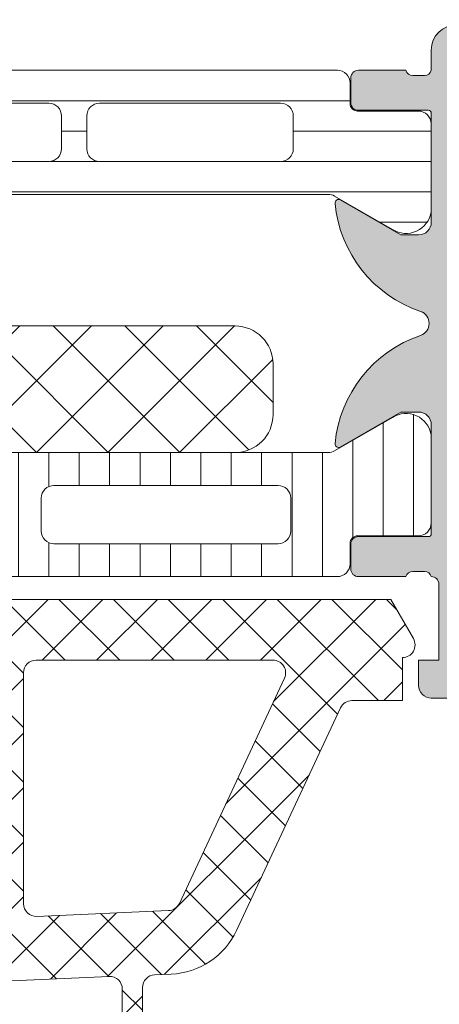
# Model space of a CAD drawing. Header units: millimetres. Extents: x 144573 to 336993, y 74252 to 247042.
# Tile 61 of 256: x 146772 to 146789, y 185823 to 185862. Entities that reach past the tile are written whole.
import ezdxf

# ---------------------------------------------------------------- set-up
doc = ezdxf.new("R2010")
doc.units = ezdxf.units.MM
doc.layers.add('FASÁDA DETAILNÍ', color=255, linetype='Continuous', lineweight=0)

msp = doc.modelspace()

# ---------------------------------------------------------------- hatches: boundary and pattern name
at = {"layer": 'FASÁDA DETAILNÍ'}
h = msp.add_hatch(color=256, dxfattribs=at)
edge = h.paths.add_edge_path()
edge.add_arc((146788.5419464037, 185858.069042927), 0.1199999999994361, 0, 90.00000000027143)
edge.add_line((146788.5419464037, 185858.189042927), (146785.7819484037, 185858.189042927))
edge.add_arc((146785.7819484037, 185858.489042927), 0.3000000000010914, 180, 269.99999999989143, ccw=False)
edge.add_line((146785.4819484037, 185858.489042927), (146785.4819484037, 185859.469017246))
edge.add_arc((146785.7819484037, 185859.469017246), 0.300000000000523, 90.00000000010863, 180, ccw=False)
edge.add_line((146785.7819484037, 185859.769017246), (146787.6619594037, 185859.769017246))
edge.add_arc((146787.9295027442, 185859.8478843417), 0.278925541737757, 196.424594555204, 271.162870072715)
edge.add_line((146787.9351634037, 185859.569016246), (146788.3887574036, 185859.569016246))
edge.add_arc((146788.3944258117, 185859.8478536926), 0.2788950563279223, 268.8354106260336, 343.5801235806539)
edge.add_line((146788.6619464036, 185859.769017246), (146788.6619464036, 185860.5691919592))
edge.add_arc((146789.6619464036, 185860.5691919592), 0.9999999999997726, 90.00000000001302, 180, ccw=False)
edge.add_line((146789.6619464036, 185861.5691919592), (146793.1619537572, 185861.5691919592))
edge.add_arc((146793.1619339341, 185860.569172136), 1.000019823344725, 0.0011357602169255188, 89.99886423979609, ccw=False)
edge.add_line((146794.1619537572, 185860.5691919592), (146794.1619537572, 185860.0691919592))
edge.add_line((146794.1619537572, 185860.0691919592), (146791.6619537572, 185860.0691919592))
edge.add_arc((146791.6619991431, 185859.0691465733), 1.0000453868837, 90.00260029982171, 179.9973997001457)
edge.add_line((146790.6619537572, 185859.0691919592), (146790.6619537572, 185857.7691736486))
edge.add_arc((146791.662006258, 185857.7692261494), 1.000052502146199, 180.003007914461, 269.9969920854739)
edge.add_line((146791.6619537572, 185856.7691736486), (146798.6619537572, 185856.7691736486))
edge.add_arc((146799.1619537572, 185857.2942954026), 0.7250881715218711, 226.4038161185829, 313.5961838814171)
edge.add_line((146799.6619537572, 185856.7691736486), (146805.696041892, 185856.7691736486))
edge.add_arc((146805.6959893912, 185857.7692261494), 1.000052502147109, 270.0030079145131, 359.9969920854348)
edge.add_line((146806.696041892, 185857.7691736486), (146806.696041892, 185859.0691919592))
edge.add_arc((146805.6959965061, 185859.0691465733), 1.000045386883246, 0.002600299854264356, 89.9973997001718)
edge.add_line((146805.696041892, 185860.0691919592), (146804.1619537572, 185860.0691919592))
edge.add_line((146804.1619537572, 185860.0691919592), (146804.1619537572, 185860.6691980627))
edge.add_line((146804.1619537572, 185860.6691980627), (146805.2619598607, 185861.7691736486))
edge.add_line((146805.2619598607, 185861.7691736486), (146808.6619537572, 185861.7691736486))
edge.add_line((146808.6619537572, 185861.7691736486), (146808.6619537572, 185834.7692728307))
edge.add_line((146808.6619537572, 185834.7692728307), (146805.2619598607, 185834.7692728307))
edge.add_line((146805.2619598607, 185834.7692728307), (146804.1619537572, 185835.8692484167))
edge.add_line((146804.1619537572, 185835.8692484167), (146804.1619537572, 185836.4692545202))
edge.add_line((146804.1619537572, 185836.4692545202), (146805.696041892, 185836.4692545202))
edge.add_arc((146805.6959965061, 185837.469299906), 1.0000453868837, 270.0026002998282, 359.9973997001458)
edge.add_line((146806.696041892, 185837.4692545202), (146806.696041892, 185838.7692728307))
edge.add_arc((146805.6959893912, 185838.76922033), 1.000052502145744, 0.003007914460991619, 89.99699208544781)
edge.add_line((146805.696041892, 185839.7692728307), (146799.6619537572, 185839.7692728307))
edge.add_arc((146799.1619537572, 185839.2441510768), 0.7250881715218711, 46.4038161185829, 133.5961838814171)
edge.add_line((146798.6619537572, 185839.7692728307), (146791.6619537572, 185839.7692728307))
edge.add_arc((146791.662006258, 185838.76922033), 1.000052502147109, 90.00300791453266, 179.9969920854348)
edge.add_line((146790.6619537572, 185838.7692728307), (146790.6619537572, 185837.4692545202))
edge.add_arc((146791.6619991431, 185837.469299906), 1.000045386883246, 180.0026002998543, 269.9973997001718)
edge.add_line((146791.6619537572, 185836.4692545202), (146794.1619537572, 185836.4692545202))
edge.add_line((146794.1619537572, 185836.4692545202), (146794.1619537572, 185835.9692545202))
edge.add_arc((146793.1619339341, 185835.9692743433), 1.000019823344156, 270.00113576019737, 359.99886423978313, ccw=False)
edge.add_line((146793.1619537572, 185834.9692545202), (146788.6619537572, 185834.9692545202))
edge.add_arc((146788.6619434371, 185835.4692442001), 0.4999896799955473, 179.9988173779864, 270.0011826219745, ccw=False)
edge.add_line((146788.1619537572, 185835.4692545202), (146788.1619537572, 185836.4692545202))
edge.add_line((146788.1619537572, 185836.4692545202), (146788.961956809, 185836.4692545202))
edge.add_line((146788.961956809, 185836.4692545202), (146788.961956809, 185839.469269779))
edge.add_arc((146788.6619490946, 185839.46927247), 0.3000077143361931, 359.9994860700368, 450.0005139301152)
edge.add_arc((146788.3944258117, 185839.6904437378), 0.2788950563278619, 16.41987641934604, 91.16458937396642)
edge.add_line((146788.3887574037, 185839.9692811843), (146787.9351634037, 185839.9692811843))
edge.add_arc((146787.9295027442, 185839.6904130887), 0.2789255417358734, 88.83712992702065, 163.5754054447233)
edge.add_line((146787.6619594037, 185839.7692801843), (146785.7819484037, 185839.7692801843))
edge.add_arc((146785.7819484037, 185840.0692801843), 0.2999999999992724, 180, 270.00000000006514, ccw=False)
edge.add_line((146785.4819484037, 185840.0692801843), (146785.4819484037, 185841.0492545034))
edge.add_arc((146785.7819484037, 185841.0492545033), 0.2999999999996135, 89.99999999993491, 180, ccw=False)
edge.add_line((146785.7819484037, 185841.3492545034), (146788.5419464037, 185841.3492545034))
edge.add_arc((146788.5419464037, 185841.4692545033), 0.1200000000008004, 270.0000000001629, 360)
edge.add_line((146788.6619464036, 185841.4692545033), (146788.6619464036, 185845.7692801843))
edge.add_arc((146788.1619464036, 185845.7692801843), 0.4999999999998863, 0, 89.99999999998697)
edge.add_line((146788.1619464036, 185846.2692801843), (146787.4619464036, 185846.2692801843))
edge.add_line((146787.4619464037, 185846.2692801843), (146785.0691260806, 185844.8877847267))
edge.add_arc((146785.0000661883, 185845.0073999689), 0.13811978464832, 172.2975625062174, 299.99999999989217, ccw=False)
edge.add_arc((146789.8414174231, 185844.559781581), 4.999999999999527, 108.7094007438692, 174.6507719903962, ccw=False)
edge.add_arc((146788.0771912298, 185849.7691487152), 0.5000000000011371, 288.7094007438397, 431.2905992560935)
edge.add_arc((146789.8414174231, 185854.9785158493), 4.999999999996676, 185.3492280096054, 251.29059925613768, ccw=False)
edge.add_arc((146785.0000661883, 185854.5308974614), 0.1381197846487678, 60.00000000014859, 187.7024374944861, ccw=False)
edge.add_line((146785.0691260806, 185854.6505127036), (146787.4619464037, 185853.269017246))
edge.add_line((146787.4619464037, 185853.269017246), (146788.1619464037, 185853.269017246))
edge.add_arc((146788.1619464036, 185853.769017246), 0.5, 270.0000000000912, 360.0000000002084)
edge.add_line((146788.6619464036, 185853.769017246), (146788.6619464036, 185858.069042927))
edge = h.paths.add_edge_path(flags=16)
edge.add_arc((146806.5619476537, 185842.7692652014), 0.5, 270, 360)
edge.add_line((146807.0619476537, 185842.7692652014), (146807.0619476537, 185854.7691736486))
edge.add_arc((146806.5619476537, 185854.7691736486), 0.5, 0, 90)
edge.add_line((146806.5619476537, 185855.2691736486), (146790.8619659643, 185855.2691736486))
edge.add_arc((146790.8619659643, 185854.7691736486), 0.5, 90, 180)
edge.add_line((146790.3619659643, 185854.7691736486), (146790.3619659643, 185842.7692652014))
edge.add_arc((146790.8619659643, 185842.7692652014), 0.5, 180, 270)
edge.add_line((146790.8619659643, 185842.2692652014), (146792.3619659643, 185842.2692652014))
edge.add_line((146792.3619659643, 185842.2692652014), (146792.3619659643, 185841.7692652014))
edge.add_arc((146792.8619659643, 185841.7692652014), 0.5, 180, 270)
edge.add_line((146792.8619659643, 185841.2692652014), (146804.5619476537, 185841.2692652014))
edge.add_arc((146804.5619476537, 185841.7692652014), 0.5, 270, 360)
edge.add_line((146805.0619476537, 185841.7692652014), (146805.0619476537, 185842.2692652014))
edge.add_line((146805.0619476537, 185842.2692652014), (146806.5619476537, 185842.2692652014))
h = msp.add_hatch(dxfattribs=at)
h.set_pattern_fill('_USER', color=256, scale=1.2, angle=-1.272221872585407e-14, style=0, pattern_type=0)
h.set_pattern_definition([(360, (146751.1619537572, 185859.7691736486), (2.939128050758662e-16, 1.2), [])])
edge = h.paths.add_edge_path()
edge.add_line((146754.986063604, 185854.802161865), (146752.7024067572, 185853.4836921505))
edge.add_arc((146752.1617718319, 185854.3249447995), 0.9999960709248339, 188.1816080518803, 302.7270160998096, ccw=False)
edge.add_line((146751.1719537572, 185854.1826341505), (146751.1719537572, 185857.6591756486))
edge.add_arc((146751.6719497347, 185857.6591782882), 0.4999959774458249, 89.99969751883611, 180.0003024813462, ccw=False)
edge.add_line((146751.6719523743, 185858.1591742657), (146754.0719507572, 185858.1588423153))
edge.add_arc((146754.0719507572, 185858.4588423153), 0.2999999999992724, 269.9999999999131, 360)
edge.add_line((146754.3719507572, 185858.4588423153), (146754.3719507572, 185859.2691736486))
edge.add_arc((146754.8719480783, 185859.2691763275), 0.4999973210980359, 89.99969301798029, 180.0003069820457, ccw=False)
edge.add_line((146754.8719507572, 185859.7691736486), (146784.9544250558, 185859.7691736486))
edge.add_arc((146784.9544277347, 185859.2691763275), 0.4999973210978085, -0.0003069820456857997, 90.00030698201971, ccw=False)
edge.add_line((146785.4544250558, 185859.2691736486), (146785.4544250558, 185858.4588423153))
edge.add_arc((146785.7544250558, 185858.4588423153), 0.2999999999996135, 180, 270.0000000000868)
edge.add_line((146785.7544250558, 185858.1588423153), (146788.1544234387, 185858.1591742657))
edge.add_arc((146788.1544260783, 185857.6591782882), 0.4999959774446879, -0.0003024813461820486, 90.00030248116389, ccw=False)
edge.add_line((146788.6544220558, 185857.6591756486), (146788.6544220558, 185854.1826341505))
edge.add_arc((146787.6646039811, 185854.3249447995), 0.9999960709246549, 237.2729839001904, 351.81839194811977, ccw=False)
edge.add_line((146787.1239690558, 185853.4836921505), (146784.840312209, 185854.802161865))
edge.add_arc((146784.5903122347, 185854.3691491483), 0.5000000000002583, 60.00000340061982, 89.99994009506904)
edge.add_line((146784.5903127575, 185854.8691491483), (146755.2360630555, 185854.8691491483))
edge.add_arc((146755.2360635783, 185854.3691491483), 0.5000000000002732, 90.00005990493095, 119.9999965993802)
edge = h.paths.add_edge_path(flags=16)
edge.add_line((146775.5627807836, 185856.1691599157), (146782.7128051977, 185856.1691751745))
edge.add_arc((146782.7127616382, 185856.6692187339), 0.500043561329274, 270.0049911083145, 359.9950088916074)
edge.add_line((146783.2128051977, 185856.6691751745), (146783.2128051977, 185857.9691839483))
edge.add_arc((146782.7127928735, 185857.9691563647), 0.5000123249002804, 0.003160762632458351, 89.99858779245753)
edge.add_line((146782.7128051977, 185858.4691686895), (146775.5627807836, 185858.4691686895))
edge.add_arc((146775.562824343, 185857.9691251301), 0.500043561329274, 90.00499110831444, 179.9950088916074)
edge.add_line((146775.0627807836, 185857.9691686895), (146775.0627807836, 185856.6691599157))
edge.add_arc((146775.562824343, 185856.6692034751), 0.5000435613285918, 180.0049911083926, 269.9950088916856)
edge = h.paths.add_edge_path(flags=16)
edge.add_line((146757.2127812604, 185856.1691599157), (146764.362807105, 185856.1691599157))
edge.add_arc((146764.3627635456, 185856.6692034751), 0.500043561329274, 270.0049911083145, 359.9950088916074)
edge.add_line((146764.862807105, 185856.6691599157), (146764.862807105, 185857.9691686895))
edge.add_arc((146764.3627635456, 185857.9691251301), 0.5000435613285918, 0.004991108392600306, 89.99500889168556)
edge.add_line((146764.362807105, 185858.4691686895), (146757.2127812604, 185858.4691686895))
edge.add_arc((146757.2128248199, 185857.9691251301), 0.500043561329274, 90.00499110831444, 179.9950088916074)
edge.add_line((146756.7127812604, 185857.9691686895), (146756.7127812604, 185856.6691599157))
edge.add_arc((146757.2128248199, 185856.6692034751), 0.5000435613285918, 180.0049911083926, 269.9950088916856)
edge = h.paths.add_edge_path(flags=16)
edge.add_line((146766.362807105, 185856.1691599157), (146773.5627807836, 185856.1691599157))
edge.add_arc((146773.5628315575, 185856.6691091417), 0.4999492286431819, 269.9941811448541, 360.0058188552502)
edge.add_line((146774.0627807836, 185856.6691599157), (146774.0627807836, 185857.9691686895))
edge.add_arc((146773.5628315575, 185857.9692194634), 0.4999492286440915, 359.9941811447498, 450.0058188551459)
edge.add_line((146773.5627807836, 185858.4691686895), (146766.362807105, 185858.4691686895))
edge.add_arc((146766.3627563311, 185857.9692194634), 0.4999492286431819, 89.99418114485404, 180.0058188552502)
edge.add_line((146765.862807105, 185857.9691686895), (146765.862807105, 185856.6691599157))
edge.add_arc((146766.3627563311, 185856.6691091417), 0.4999492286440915, 179.9941811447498, 270.0058188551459)
h = msp.add_hatch(dxfattribs=at)
h.set_pattern_fill('NETZ', color=256, scale=2, angle=225, style=0)
h.set_pattern_definition([(225, (146767.4130303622, 185844.6699084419), (1.414213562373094, -1.414213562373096), []), (314.9999999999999, (146767.4130303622, 185844.6699084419), (1.414213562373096, 1.414213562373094), [])])
h.paths.add_polyline_path([(146753.9130303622, 185849.6699084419, 0.4142135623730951), (146752.4130303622, 185848.1699084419), (146752.4130303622, 185846.1699084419, 0.4142135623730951), (146753.9130303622, 185844.6699084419), (146780.9130303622, 185844.6699084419, 0.4142135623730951), (146782.4130303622, 185846.1699084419), (146782.4130303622, 185848.1699084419, 0.4142135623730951), (146780.9130303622, 185849.6699084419)])
h = msp.add_hatch(dxfattribs=at)
h.set_pattern_fill('LINIE', color=256, scale=1.2, angle=90, style=0)
h.set_pattern_definition([(90, (147680.7629977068, 196354.6339960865), (-1.2, 7.347638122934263e-17), [])])
edge = h.paths.add_edge_path()
edge.add_arc((146749.072037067, 185841.0783633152), 0.2999999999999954, 0.0020752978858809, 90.00207529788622, ccw=False)
edge.add_line((146749.3720370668, 185841.0783741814), (146749.3720656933, 185840.2680428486))
edge.add_arc((146749.8720630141, 185840.26805828), 0.4999973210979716, 180.0017683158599, 270.0023822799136)
edge.add_line((146749.8720838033, 185839.7680609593), (146750.7131560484, 185839.7667404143))
edge.add_arc((146750.7131560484, 185839.5667404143), 0.1999999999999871, 3.979039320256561e-13, 90.00000000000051, ccw=False)
edge.add_line((146750.9131560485, 185839.5667404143), (146750.9131560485, 185835.4667404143))
edge.add_arc((146751.4131560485, 185835.4667404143), 0.5000000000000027, 179.9999999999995, 269.9999999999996)
edge.add_line((146751.4131560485, 185834.9667404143), (146752.2439052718, 185834.9667404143))
edge.add_arc((146752.2439052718, 185835.9667404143), 0.9999999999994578, 270.0000000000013, 344.9999999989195)
edge.add_line((146753.2098310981, 185835.7079213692), (146753.4131560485, 185836.4667404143))
edge.add_line((146753.4131560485, 185836.4667404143), (146752.4131560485, 185836.4667404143))
edge.add_line((146752.4131560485, 185836.4667404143), (146752.4131560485, 185838.7667404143))
edge.add_arc((146753.4172825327, 185838.7650311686), 1.004127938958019, 90.23408772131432, 179.9024699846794, ccw=False)
edge.add_line((146753.4131800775, 185839.7691507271), (146756.4130584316, 185839.7691507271))
edge.add_arc((146756.4090300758, 185838.7650313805), 1.004127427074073, 360.09751797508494, 449.7701403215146, ccw=False)
edge.add_line((146757.4131560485, 185838.7667404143), (146757.4131560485, 185836.4667404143))
edge.add_line((146757.4131560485, 185836.4667404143), (146756.4131560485, 185836.4667404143))
edge.add_line((146756.4131560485, 185836.4667404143), (146756.6164809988, 185835.7079213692))
edge.add_arc((146757.5824068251, 185835.9667404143), 1.000000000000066, 195.0000000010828, 269.9999999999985)
edge.add_line((146757.5824068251, 185834.9667404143), (146758.4131560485, 185834.9667404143))
edge.add_arc((146758.4131560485, 185835.4667404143), 0.4999999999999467, 270, 360)
edge.add_line((146758.9131560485, 185835.4667404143), (146758.9131560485, 185839.5667404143))
edge.add_arc((146759.1173291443, 185839.5650118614), 0.2041804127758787, 91.1558689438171, 179.5149389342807, ccw=False)
edge.add_line((146759.1132103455, 185839.7691507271), (146784.954577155, 185839.7691736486))
edge.add_arc((146784.9545617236, 185840.2691709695), 0.4999973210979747, 270.0017683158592, 360.002382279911)
edge.add_line((146785.4545590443, 185840.2691917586), (146785.4545304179, 185841.0795230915))
edge.add_arc((146785.7545304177, 185841.0795339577), 0.299999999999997, 90.0020752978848, 180.0020752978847, ccw=False)
edge.add_line((146785.7545195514, 185841.3795339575), (146788.1545179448, 185841.3792889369))
edge.add_arc((146788.1545024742, 185841.8792849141), 0.499995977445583, 270.0017728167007, 360.0023777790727)
edge.add_line((146788.6544984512, 185841.879305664), (146788.6543718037, 185845.3558471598))
edge.add_arc((146787.6645588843, 185845.2135006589), 0.99999607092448, 368.1836833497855, 482.7290913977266)
edge.add_line((146787.1238934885, 185846.0547337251), (146784.8402843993, 185844.7361812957))
edge.add_arc((146784.5902687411, 185845.169184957), 0.5000000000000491, 270.00213520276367, 300.00207189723, ccw=False)
edge.add_line((146784.5902873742, 185844.6691849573), (146750.2360186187, 185844.6680986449))
edge.add_arc((146750.236001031, 185845.1680986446), 0.5000000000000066, 240.0020786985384, 270.0020153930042, ccw=False)
edge.add_line((146749.986016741, 185844.7350768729), (146747.7023121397, 185846.0534638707))
edge.add_arc((146747.1617076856, 185845.2121916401), 0.9999960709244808, 417.2750591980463, 531.8204672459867)
edge.add_line((146746.1718844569, 185845.354466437), (146746.1720111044, 185841.8779249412))
edge.add_arc((146746.6720070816, 185841.8779404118), 0.4999959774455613, 180.0017728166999, 270.0023777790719)
edge.add_line((146746.6720278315, 185841.3779444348), (146749.0720262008, 185841.378363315))
edge = h.paths.add_edge_path(flags=16)
edge.add_line((146773.2631498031, 185841.568638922), (146773.2631498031, 185842.8686330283))
edge.add_arc((146773.7631461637, 185842.8686366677), 0.4999963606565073, 89.99958295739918, 180.0004170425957, ccw=False)
edge.add_line((146773.7631498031, 185843.3686330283), (146782.6131436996, 185843.3686330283))
edge.add_arc((146782.6131473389, 185842.8686366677), 0.4999963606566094, -0.0004170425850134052, 90.00041704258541, ccw=False)
edge.add_line((146783.1131436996, 185842.8686330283), (146783.1131436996, 185841.5686389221))
edge.add_arc((146782.6131436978, 185841.5686223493), 0.5000000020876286, 270.0000002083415, 360.0018991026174, ccw=False)
edge.add_line((146782.6131436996, 185841.0686223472), (146773.7631498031, 185841.0686223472))
edge.add_arc((146773.763149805, 185841.5686223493), 0.5000000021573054, 179.9981009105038, 269.9999997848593, ccw=False)
edge = h.paths.add_edge_path(flags=16)
edge.add_arc((146763.0631437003, 185841.5686223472), 0.4999999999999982, 179.9999999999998, 270.000000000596, ccw=False)
edge.add_line((146762.5631437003, 185841.5686223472), (146762.5631437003, 185842.8686330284))
edge.add_arc((146763.0631437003, 185842.8686330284), 0.4999999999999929, 89.99999999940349, 179.9999999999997, ccw=False)
edge.add_line((146763.0631437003, 185843.3686330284), (146771.7631498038, 185843.3686330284))
edge.add_arc((146771.7631498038, 185842.8686330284), 0.5000000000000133, 360.0000000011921, 449.99999999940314, ccw=False)
edge.add_line((146772.2631498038, 185842.8686330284), (146772.2631498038, 185841.5686223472))
edge.add_arc((146771.7631498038, 185841.5686223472), 0.5000000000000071, 270.0000000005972, 360.0000000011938, ccw=False)
edge.add_line((146771.7631498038, 185841.0686223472), (146763.0631437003, 185841.0686223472))
edge = h.paths.add_edge_path(flags=16)
edge.add_arc((146761.0631473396, 185842.8686366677), 0.4999963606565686, -0.00041704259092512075, 90.00041704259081, ccw=False)
edge.add_line((146761.5631437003, 185842.8686330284), (146761.5631437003, 185841.5686389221))
edge.add_arc((146761.0631436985, 185841.5686223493), 0.5000000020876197, 270.00000020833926, 360.0018991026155, ccw=False)
edge.add_line((146761.0631437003, 185841.0686223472), (146752.213134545, 185841.0686223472))
edge.add_arc((146752.213134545, 185841.5686070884), 0.4999847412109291, 179.9999999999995, 270.0000000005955, ccw=False)
edge.add_line((146751.7131498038, 185841.5686070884), (146751.7131498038, 185842.8686177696))
edge.add_arc((146752.2131650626, 185842.8686177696), 0.5000152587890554, 89.99999999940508, 180.0000000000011, ccw=False)
edge.add_line((146752.2131650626, 185843.3686330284), (146761.0631437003, 185843.3686330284))
h = msp.add_hatch(dxfattribs=at)
h.set_pattern_fill('ANSI37', color=256, scale=0.48, angle=-1.272221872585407e-14, style=0)
h.set_pattern_definition([(44.99999999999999, (146758.6619537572, 185834.7691738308), (-1.077630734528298, 1.077630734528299), []), (135, (146758.6619537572, 185834.7691738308), (-1.077630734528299, -1.077630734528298), [])])
edge = h.paths.add_edge_path(flags=16)
edge.add_line((146755.2606767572, 185835.4334678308), (146755.3604207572, 185836.8263218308))
edge.add_arc((146754.7619538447, 185836.8691793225), 0.5999995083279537, 355.9039194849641, 450.0000083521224)
edge.add_arc((146754.7619536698, 185836.8691793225), 0.5999995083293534, 89.99999164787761, 184.0960805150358)
edge.add_line((146754.1634867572, 185836.8263218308), (146754.2632307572, 185835.4334678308))
edge.add_arc((146754.7619537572, 185835.4691823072), 0.5000001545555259, 184.0960644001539, 355.903935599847)
edge = h.paths.add_edge_path(flags=16)
edge.add_arc((146753.1619571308, 185832.2691742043), 0.4999996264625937, 359.9999571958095, 450.0000428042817)
edge.add_line((146753.1619567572, 185832.7691738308), (146749.5682717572, 185832.7691738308))
edge.add_arc((146749.5682717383, 185832.2691734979), 0.5000003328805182, 89.99999783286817, 203.2180266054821)
edge.add_line((146749.1087657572, 185832.0720578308), (146751.8246437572, 185825.7409558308))
edge.add_arc((146752.2841491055, 185825.9380717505), 0.4999998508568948, 203.2180817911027, 272.500110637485)
edge.add_line((146752.3059597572, 185825.4385478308), (146753.1837667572, 185825.4768738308))
edge.add_arc((146753.1619572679, 185825.9763974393), 0.49999948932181, 272.4999791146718, 360.0000448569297)
edge.add_line((146753.6619567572, 185825.9763978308), (146753.6619567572, 185832.2691738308))
edge = h.paths.add_edge_path(flags=16)
edge.add_line((146778.7158757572, 185826.8610118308), (146782.8645457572, 185835.7578648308))
edge.add_arc((146782.4113920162, 185835.9691739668), 0.4999998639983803, 334.9999920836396, 450.0000296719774)
edge.add_line((146782.4113917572, 185836.4691738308), (146773.0619567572, 185836.4691738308))
edge.add_arc((146773.0619563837, 185835.9691742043), 0.4999996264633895, 89.99995719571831, 180.0000428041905)
edge.add_line((146772.5619567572, 185835.9691738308), (146772.5619567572, 185826.8452508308))
edge.add_arc((146773.0619568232, 185826.8452509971), 0.5000000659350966, 180.0000190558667, 272.5000272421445)
edge.add_line((146773.0837667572, 185826.3457268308), (146778.2845307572, 185826.5727968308))
edge.add_arc((146778.262721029, 185827.0723222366), 0.500001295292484, 272.4999974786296, 334.9999080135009)
edge = h.paths.add_edge_path(flags=16)
edge.add_arc((146769.8619571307, 185835.9691742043), 0.4999996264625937, 359.9999571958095, 450.0000428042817)
edge.add_line((146769.8619567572, 185836.4691738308), (146762.6619567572, 185836.4691738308))
edge.add_arc((146762.6619563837, 185835.9691742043), 0.4999996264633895, 89.99995719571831, 180.0000428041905)
edge.add_line((146762.1619567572, 185835.9691738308), (146762.1619567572, 185834.7691738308))
edge.add_arc((146760.1619582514, 185834.7691723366), 1.999998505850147, -90.00004280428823, 4.28042947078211e-05, ccw=False)
edge.add_line((146760.1619567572, 185832.7691738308), (146756.3619567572, 185832.7691738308))
edge.add_arc((146756.3619563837, 185832.2691742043), 0.4999996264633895, 89.99995719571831, 180.0000428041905)
edge.add_line((146755.8619567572, 185832.2691738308), (146755.8619567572, 185826.1161128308))
edge.add_arc((146756.3619568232, 185826.1161129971), 0.5000000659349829, 180.0000190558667, 272.5000272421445)
edge.add_line((146756.3837667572, 185825.6165888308), (146761.8837667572, 185825.8567238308))
edge.add_arc((146761.8619572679, 185826.3562474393), 0.49999948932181, 272.4999791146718, 360.0000448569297)
edge.add_line((146762.3619567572, 185826.3562478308), (146762.3619567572, 185831.6691738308))
edge.add_arc((146763.4619567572, 185831.6691738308), 1.100000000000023, 0, 180, ccw=False)
edge.add_line((146764.5619567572, 185831.6691738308), (146764.5619567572, 185826.4959628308))
edge.add_arc((146765.0619568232, 185826.4959629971), 0.5000000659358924, 180.0000190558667, 272.5000272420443)
edge.add_line((146765.0837667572, 185825.9964388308), (146769.8837667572, 185826.2060118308))
edge.add_arc((146769.8619572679, 185826.7055354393), 0.4999994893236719, 272.4999791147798, 360.0000448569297)
edge.add_line((146770.3619567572, 185826.7055358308), (146770.3619567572, 185835.9691738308))
edge = h.paths.add_edge_path()
edge.add_line((146785.0750097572, 185834.5827168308), (146780.9771607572, 185825.7948508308))
edge.add_ellipse((146778.258235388, 185827.0627083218), major_axis=(-3.000002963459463, 0), ratio=1, start_angle=92.50005883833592, end_angle=154.9999693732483, ccw=False)
edge.add_line((146778.3890967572, 185824.0655608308), (146777.7401467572, 185824.0372268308))
edge.add_ellipse((146777.7619562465, 185823.5377032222), major_axis=(-0.49999948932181, 0), ratio=1, start_angle=-87.5000208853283, end_angle=4.4856929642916e-05)
edge.add_line((146777.2619567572, 185823.5377028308), (146777.2619567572, 185822.5691738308))
edge.add_ellipse((146777.1619568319, 185822.5691737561), major_axis=(-0.09999992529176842, 0), ratio=1, start_angle=89.99995719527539, end_angle=180.0000428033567, ccw=False)
edge.add_line((146777.1619567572, 185822.4691738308), (146776.5619567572, 185822.4691738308))
edge.add_ellipse((146776.5619566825, 185822.5691737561), major_axis=(-0.09999992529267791, 0), ratio=1, start_angle=-4.280335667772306e-05, end_angle=90.00004280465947, ccw=False)
edge.add_line((146776.4619567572, 185822.5691738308), (146776.4619567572, 185823.4722118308))
edge.add_ellipse((146775.9619566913, 185823.4722116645), major_axis=(-0.5000000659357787, 0), ratio=1, start_angle=180.0000190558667, end_angle=272.5000272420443)
edge.add_line((146775.9401467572, 185823.9717358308), (146767.0398527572, 185823.5778978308))
edge.add_ellipse((146767.0619568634, 185823.078386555), major_axis=(-0.5000001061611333, 0), ratio=1, start_angle=-87.46623077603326, end_angle=8.298715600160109e-05)
edge.add_line((146766.5619567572, 185823.0783858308), (146766.5619567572, 185822.4691738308))
edge.add_ellipse((146766.4619568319, 185822.4691737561), major_axis=(-0.09999992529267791, 0), ratio=1, start_angle=89.99995719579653, end_angle=180.0000428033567, ccw=False)
edge.add_line((146766.4619567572, 185822.3691738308), (146765.8619567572, 185822.3691738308))
edge.add_ellipse((146765.8619566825, 185822.4691737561), major_axis=(-0.0999999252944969, 0), ratio=1, start_angle=-4.280335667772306e-05, end_angle=90.00004280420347, ccw=False)
edge.add_line((146765.7619567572, 185822.4691738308), (146765.7619567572, 185822.9987358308))
edge.add_ellipse((146765.2619562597, 185822.9987361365), major_axis=(-0.5000004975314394, 0), ratio=1, start_angle=179.9999649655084, end_angle=272.5336979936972)
edge.add_line((146765.2398527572, 185823.4982478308), (146753.6996277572, 185822.9875918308))
edge.add_ellipse((146753.7214372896, 185822.4880672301), major_axis=(-0.5000004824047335, 0), ratio=1, start_angle=-87.50002091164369, end_angle=3.21705730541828)
edge.add_line((146753.2222247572, 185822.4600078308), (146753.5107877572, 185817.3262648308))
edge.add_ellipse((146753.9212057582, 185817.4418202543), major_axis=(-0.4263754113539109, 0), ratio=1, start_angle=15.72485447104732, end_angle=159.2410276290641)
edge.add_line((146754.3199007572, 185817.2906968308), (146754.3186607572, 185817.5232998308))
edge.add_line((146754.3186607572, 185817.5232998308), (146754.0205227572, 185819.4058788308))
edge.add_line((146754.0205227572, 185819.4058788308), (146754.4209487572, 185822.2551638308))
edge.add_ellipse((146754.7180293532, 185822.2134132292), major_axis=(-0.2999999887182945, 0), ratio=1, start_angle=235.4022536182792, end_angle=352.0002559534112, ccw=False)
edge.add_ellipse((146753.1849159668, 185819.9908421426), major_axis=(-3.000047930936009, 0), ratio=1, start_angle=161.9915754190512, end_angle=235.402358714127, ccw=False)
edge.add_line((146756.0379947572, 185819.0633568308), (146755.4044187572, 185816.8084658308))
edge.add_ellipse((146754.6292062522, 185816.9693953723), major_axis=(-0.7917403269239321, 0), ratio=1, start_angle=96.7983462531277, end_angle=168.2723102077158, ccw=False)
edge.add_line((146754.7229287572, 185816.1832218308), (146753.6647187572, 185816.1820008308))
edge.add_ellipse((146753.7938429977, 185817.3610870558), major_axis=(-1.186135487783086, 0), ratio=1, start_angle=18.655576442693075, end_angle=83.75032184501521, ccw=False)
edge.add_line((146752.6700287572, 185816.9816678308), (146751.5756957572, 185820.2230078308))
edge.add_line((146751.5756957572, 185820.2230078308), (146748.6859177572, 185828.2728028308))
edge.add_line((146748.6859177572, 185828.2728028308), (146744.3531087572, 185838.1706798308))
edge.add_ellipse((146744.8121177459, 185838.3689498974), major_axis=(-0.5000002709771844, 0), ratio=1, start_angle=-89.93342362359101, end_angle=23.362049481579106, ccw=False)
edge.add_line((146744.8115367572, 185838.8689498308), (146745.3582377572, 185838.8695848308))
edge.add_ellipse((146745.3588180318, 185838.3695847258), major_axis=(-0.5000004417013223, 0), ratio=1, start_angle=203.9208245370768, end_angle=270.06649451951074, ccw=False)
edge.add_line((146745.8158717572, 185838.5723218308), (146747.2176277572, 185835.3683188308))
edge.add_ellipse((146748.1337688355, 185835.7691731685), major_axis=(-0.9999993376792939, 0), ratio=1, start_angle=23.63161472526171, end_angle=90.00005281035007)
edge.add_line((146748.1337697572, 185834.7691738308), (146753.3617117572, 185834.7691738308))
edge.add_line((146753.3617117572, 185834.7691738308), (146753.3617207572, 185836.5686528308))
edge.add_line((146753.3617207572, 185836.5686528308), (146752.8469197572, 185836.7065948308))
edge.add_ellipse((146752.9616850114, 185836.9837488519), major_axis=(-0.2999756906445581, 0), ratio=1, start_angle=-22.503566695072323, end_angle=67.50629973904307, ccw=False)
edge.add_line((146752.6845507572, 185837.0985618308), (146753.5337177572, 185838.3686888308))
edge.add_ellipse((146754.3995819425, 185837.868968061), major_axis=(-0.9997207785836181, 0), ratio=1, start_angle=269.99238815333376, end_angle=330.00923930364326, ccw=False)
edge.add_line((146754.3997147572, 185838.8686888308), (146755.1240757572, 185838.8686578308))
edge.add_ellipse((146755.1238677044, 185837.8689199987), major_axis=(-0.9997378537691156, 0), ratio=1, start_angle=209.9913249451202, end_angle=269.98807632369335, ccw=False)
edge.add_line((146755.9897417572, 185838.3686578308), (146756.8389087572, 185837.0985618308))
edge.add_ellipse((146756.561761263, 185836.9837499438), major_axis=(-0.2999875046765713, 0), ratio=1, start_angle=112.49860380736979, end_angle=202.5024061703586, ccw=False)
edge.add_line((146756.6765547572, 185836.7065948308), (146756.1617387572, 185836.5686228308))
edge.add_line((146756.1617387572, 185836.5686228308), (146756.1617307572, 185834.7691738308))
edge.add_line((146756.1617307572, 185834.7691738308), (146759.3619577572, 185834.7691738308))
edge.add_ellipse((146759.3619579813, 185835.0691736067), major_axis=(-0.2999997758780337, 0), ratio=1, start_angle=89.99995719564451, end_angle=180.0000428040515)
edge.add_line((146759.6619577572, 185835.0691738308), (146759.6619577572, 185838.3691698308))
edge.add_ellipse((146760.1619573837, 185838.3691702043), major_axis=(-0.4999996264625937, 0), ratio=1, start_angle=-90.00004280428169, end_angle=4.280419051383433e-05, ccw=False)
edge.add_line((146760.1619577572, 185838.8691698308), (146787.0595797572, 185838.8691698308))
edge.add_line((146787.0595797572, 185838.8691698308), (146787.9546977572, 185837.3187778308))
edge.add_ellipse((146787.5216852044, 185837.0687777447), major_axis=(-0.4999999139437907, 0), ratio=1, start_angle=90.00006335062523, end_angle=210.0000170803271, ccw=False)
edge.add_line((146787.5216857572, 185836.5687778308), (146787.5216857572, 185834.8714068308))
edge.add_line((146787.5216857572, 185834.8714068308), (146785.5281637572, 185834.8714068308))
edge.add_ellipse((146785.5281634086, 185834.3714065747), major_axis=(-0.500000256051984, 0), ratio=1, start_angle=269.9999600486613, end_angle=334.9998714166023)
h = msp.add_hatch(dxfattribs=at)
h.set_pattern_fill('ANSI37', color=256, scale=0.48, angle=-1.272221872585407e-14, style=0)
h.set_pattern_definition([(44.99999999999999, (146758.6619537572, 185834.7691736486), (-1.077630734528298, 1.077630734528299), []), (135, (146758.6619537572, 185834.7691736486), (-1.077630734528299, -1.077630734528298), [])])
edge = h.paths.add_edge_path(flags=16)
edge.add_line((146755.2606767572, 185835.4334676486), (146755.3604207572, 185836.8263216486))
edge.add_arc((146754.7619538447, 185836.8691791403), 0.5999995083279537, 355.9039194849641, 450.0000083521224)
edge.add_arc((146754.7619536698, 185836.8691791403), 0.5999995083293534, 89.99999164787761, 184.0960805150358)
edge.add_line((146754.1634867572, 185836.8263216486), (146754.2632307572, 185835.4334676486))
edge.add_arc((146754.7619537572, 185835.469182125), 0.5000001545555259, 184.0960644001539, 355.903935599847)
edge = h.paths.add_edge_path(flags=16)
edge.add_arc((146753.1619571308, 185832.2691740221), 0.4999996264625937, 359.9999571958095, 450.0000428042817)
edge.add_line((146753.1619567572, 185832.7691736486), (146749.5682717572, 185832.7691736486))
edge.add_arc((146749.5682717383, 185832.2691733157), 0.5000003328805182, 89.99999783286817, 203.2180266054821)
edge.add_line((146749.1087657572, 185832.0720576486), (146751.8246437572, 185825.7409556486))
edge.add_arc((146752.2841491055, 185825.9380715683), 0.4999998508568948, 203.2180817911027, 272.500110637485)
edge.add_line((146752.3059597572, 185825.4385476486), (146753.1837667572, 185825.4768736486))
edge.add_arc((146753.1619572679, 185825.9763972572), 0.49999948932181, 272.4999791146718, 360.0000448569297)
edge.add_line((146753.6619567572, 185825.9763976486), (146753.6619567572, 185832.2691736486))
edge = h.paths.add_edge_path(flags=16)
edge.add_line((146778.7158757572, 185826.8610116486), (146782.8645457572, 185835.7578646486))
edge.add_arc((146782.4113920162, 185835.9691737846), 0.4999998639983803, 334.9999920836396, 450.0000296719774)
edge.add_line((146782.4113917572, 185836.4691736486), (146773.0619567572, 185836.4691736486))
edge.add_arc((146773.0619563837, 185835.9691740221), 0.4999996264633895, 89.99995719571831, 180.0000428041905)
edge.add_line((146772.5619567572, 185835.9691736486), (146772.5619567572, 185826.8452506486))
edge.add_arc((146773.0619568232, 185826.8452508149), 0.5000000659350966, 180.0000190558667, 272.5000272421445)
edge.add_line((146773.0837667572, 185826.3457266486), (146778.2845307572, 185826.5727966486))
edge.add_arc((146778.262721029, 185827.0723220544), 0.500001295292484, 272.4999974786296, 334.9999080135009)
edge = h.paths.add_edge_path(flags=16)
edge.add_arc((146769.8619571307, 185835.9691740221), 0.4999996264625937, 359.9999571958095, 450.0000428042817)
edge.add_line((146769.8619567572, 185836.4691736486), (146762.6619567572, 185836.4691736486))
edge.add_arc((146762.6619563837, 185835.9691740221), 0.4999996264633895, 89.99995719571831, 180.0000428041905)
edge.add_line((146762.1619567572, 185835.9691736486), (146762.1619567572, 185834.7691736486))
edge.add_arc((146760.1619582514, 185834.7691721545), 1.999998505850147, -90.00004280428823, 4.28042947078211e-05, ccw=False)
edge.add_line((146760.1619567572, 185832.7691736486), (146756.3619567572, 185832.7691736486))
edge.add_arc((146756.3619563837, 185832.2691740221), 0.4999996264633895, 89.99995719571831, 180.0000428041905)
edge.add_line((146755.8619567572, 185832.2691736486), (146755.8619567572, 185826.1161126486))
edge.add_arc((146756.3619568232, 185826.1161128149), 0.5000000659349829, 180.0000190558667, 272.5000272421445)
edge.add_line((146756.3837667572, 185825.6165886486), (146761.8837667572, 185825.8567236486))
edge.add_arc((146761.8619572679, 185826.3562472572), 0.49999948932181, 272.4999791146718, 360.0000448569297)
edge.add_line((146762.3619567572, 185826.3562476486), (146762.3619567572, 185831.6691736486))
edge.add_arc((146763.4619567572, 185831.6691736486), 1.100000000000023, 0, 180, ccw=False)
edge.add_line((146764.5619567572, 185831.6691736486), (146764.5619567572, 185826.4959626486))
edge.add_arc((146765.0619568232, 185826.4959628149), 0.5000000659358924, 180.0000190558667, 272.5000272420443)
edge.add_line((146765.0837667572, 185825.9964386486), (146769.8837667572, 185826.2060116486))
edge.add_arc((146769.8619572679, 185826.7055352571), 0.4999994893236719, 272.4999791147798, 360.0000448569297)
edge.add_line((146770.3619567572, 185826.7055356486), (146770.3619567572, 185835.9691736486))
edge = h.paths.add_edge_path()
edge.add_line((146785.0750097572, 185834.5827166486), (146780.9771607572, 185825.7948506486))
edge.add_ellipse((146778.258235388, 185827.0627081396), major_axis=(-3.000002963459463, 0), ratio=1, start_angle=92.50005883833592, end_angle=154.9999693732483, ccw=False)
edge.add_line((146778.3890967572, 185824.0655606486), (146777.7401467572, 185824.0372266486))
edge.add_ellipse((146777.7619562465, 185823.5377030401), major_axis=(-0.49999948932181, 0), ratio=1, start_angle=-87.5000208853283, end_angle=4.4856929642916e-05)
edge.add_line((146777.2619567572, 185823.5377026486), (146777.2619567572, 185822.5691736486))
edge.add_ellipse((146777.1619568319, 185822.5691735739), major_axis=(-0.09999992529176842, 0), ratio=1, start_angle=89.99995719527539, end_angle=180.0000428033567, ccw=False)
edge.add_line((146777.1619567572, 185822.4691736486), (146776.5619567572, 185822.4691736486))
edge.add_ellipse((146776.5619566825, 185822.5691735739), major_axis=(-0.09999992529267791, 0), ratio=1, start_angle=-4.280335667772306e-05, end_angle=90.00004280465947, ccw=False)
edge.add_line((146776.4619567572, 185822.5691736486), (146776.4619567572, 185823.4722116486))
edge.add_ellipse((146775.9619566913, 185823.4722114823), major_axis=(-0.5000000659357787, 0), ratio=1, start_angle=180.0000190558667, end_angle=272.5000272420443)
edge.add_line((146775.9401467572, 185823.9717356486), (146767.0398527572, 185823.5778976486))
edge.add_ellipse((146767.0619568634, 185823.0783863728), major_axis=(-0.5000001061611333, 0), ratio=1, start_angle=-87.46623077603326, end_angle=8.298715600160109e-05)
edge.add_line((146766.5619567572, 185823.0783856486), (146766.5619567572, 185822.4691736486))
edge.add_ellipse((146766.4619568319, 185822.4691735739), major_axis=(-0.09999992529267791, 0), ratio=1, start_angle=89.99995719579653, end_angle=180.0000428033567, ccw=False)
edge.add_line((146766.4619567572, 185822.3691736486), (146765.8619567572, 185822.3691736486))
edge.add_ellipse((146765.8619566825, 185822.4691735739), major_axis=(-0.0999999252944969, 0), ratio=1, start_angle=-4.280335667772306e-05, end_angle=90.00004280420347, ccw=False)
edge.add_line((146765.7619567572, 185822.4691736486), (146765.7619567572, 185822.9987356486))
edge.add_ellipse((146765.2619562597, 185822.9987359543), major_axis=(-0.5000004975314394, 0), ratio=1, start_angle=179.9999649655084, end_angle=272.5336979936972)
edge.add_line((146765.2398527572, 185823.4982476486), (146753.6996277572, 185822.9875916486))
edge.add_ellipse((146753.7214372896, 185822.4880670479), major_axis=(-0.5000004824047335, 0), ratio=1, start_angle=-87.50002091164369, end_angle=3.21705730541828)
edge.add_line((146753.2222247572, 185822.4600076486), (146753.5107877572, 185817.3262646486))
edge.add_ellipse((146753.9212057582, 185817.4418200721), major_axis=(-0.4263754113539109, 0), ratio=1, start_angle=15.72485447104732, end_angle=159.2410276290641)
edge.add_line((146754.3199007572, 185817.2906966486), (146754.3186607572, 185817.5232996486))
edge.add_line((146754.3186607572, 185817.5232996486), (146754.0205227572, 185819.4058786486))
edge.add_line((146754.0205227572, 185819.4058786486), (146754.4209487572, 185822.2551636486))
edge.add_ellipse((146754.7180293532, 185822.213413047), major_axis=(-0.2999999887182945, 0), ratio=1, start_angle=235.4022536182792, end_angle=352.0002559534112, ccw=False)
edge.add_ellipse((146753.1849159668, 185819.9908419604), major_axis=(-3.000047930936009, 0), ratio=1, start_angle=161.9915754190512, end_angle=235.402358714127, ccw=False)
edge.add_line((146756.0379947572, 185819.0633566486), (146755.4044187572, 185816.8084656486))
edge.add_ellipse((146754.6292062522, 185816.9693951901), major_axis=(-0.7917403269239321, 0), ratio=1, start_angle=96.7983462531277, end_angle=168.2723102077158, ccw=False)
edge.add_line((146754.7229287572, 185816.1832216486), (146753.6647187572, 185816.1820006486))
edge.add_ellipse((146753.7938429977, 185817.3610868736), major_axis=(-1.186135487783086, 0), ratio=1, start_angle=18.655576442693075, end_angle=83.75032184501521, ccw=False)
edge.add_line((146752.6700287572, 185816.9816676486), (146751.5756957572, 185820.2230076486))
edge.add_line((146751.5756957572, 185820.2230076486), (146748.6859177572, 185828.2728026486))
edge.add_line((146748.6859177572, 185828.2728026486), (146744.3531087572, 185838.1706796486))
edge.add_ellipse((146744.8121177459, 185838.3689497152), major_axis=(-0.5000002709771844, 0), ratio=1, start_angle=-89.93342362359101, end_angle=23.362049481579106, ccw=False)
edge.add_line((146744.8115367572, 185838.8689496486), (146745.3582377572, 185838.8695846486))
edge.add_ellipse((146745.3588180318, 185838.3695845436), major_axis=(-0.5000004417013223, 0), ratio=1, start_angle=203.9208245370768, end_angle=270.06649451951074, ccw=False)
edge.add_line((146745.8158717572, 185838.5723216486), (146747.2176277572, 185835.3683186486))
edge.add_ellipse((146748.1337688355, 185835.7691729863), major_axis=(-0.9999993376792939, 0), ratio=1, start_angle=23.63161472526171, end_angle=90.00005281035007)
edge.add_line((146748.1337697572, 185834.7691736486), (146753.3617117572, 185834.7691736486))
edge.add_line((146753.3617117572, 185834.7691736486), (146753.3617207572, 185836.5686526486))
edge.add_line((146753.3617207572, 185836.5686526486), (146752.8469197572, 185836.7065946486))
edge.add_ellipse((146752.9616850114, 185836.9837486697), major_axis=(-0.2999756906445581, 0), ratio=1, start_angle=-22.503566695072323, end_angle=67.50629973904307, ccw=False)
edge.add_line((146752.6845507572, 185837.0985616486), (146753.5337177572, 185838.3686886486))
edge.add_ellipse((146754.3995819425, 185837.8689678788), major_axis=(-0.9997207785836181, 0), ratio=1, start_angle=269.99238815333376, end_angle=330.00923930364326, ccw=False)
edge.add_line((146754.3997147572, 185838.8686886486), (146755.1240757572, 185838.8686576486))
edge.add_ellipse((146755.1238677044, 185837.8689198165), major_axis=(-0.9997378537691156, 0), ratio=1, start_angle=209.9913249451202, end_angle=269.98807632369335, ccw=False)
edge.add_line((146755.9897417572, 185838.3686576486), (146756.8389087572, 185837.0985616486))
edge.add_ellipse((146756.561761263, 185836.9837497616), major_axis=(-0.2999875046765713, 0), ratio=1, start_angle=112.49860380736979, end_angle=202.5024061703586, ccw=False)
edge.add_line((146756.6765547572, 185836.7065946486), (146756.1617387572, 185836.5686226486))
edge.add_line((146756.1617387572, 185836.5686226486), (146756.1617307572, 185834.7691736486))
edge.add_line((146756.1617307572, 185834.7691736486), (146759.3619577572, 185834.7691736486))
edge.add_ellipse((146759.3619579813, 185835.0691734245), major_axis=(-0.2999997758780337, 0), ratio=1, start_angle=89.99995719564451, end_angle=180.0000428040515)
edge.add_line((146759.6619577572, 185835.0691736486), (146759.6619577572, 185838.3691696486))
edge.add_ellipse((146760.1619573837, 185838.3691700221), major_axis=(-0.4999996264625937, 0), ratio=1, start_angle=-90.00004280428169, end_angle=4.280419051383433e-05, ccw=False)
edge.add_line((146760.1619577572, 185838.8691696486), (146787.0595797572, 185838.8691696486))
edge.add_line((146787.0595797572, 185838.8691696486), (146787.9546977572, 185837.3187776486))
edge.add_ellipse((146787.5216852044, 185837.0687775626), major_axis=(-0.4999999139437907, 0), ratio=1, start_angle=90.00006335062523, end_angle=210.0000170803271, ccw=False)
edge.add_line((146787.5216857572, 185836.5687776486), (146787.5216857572, 185834.8714066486))
edge.add_line((146787.5216857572, 185834.8714066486), (146785.5281637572, 185834.8714066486))
edge.add_ellipse((146785.5281634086, 185834.3714063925), major_axis=(-0.500000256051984, 0), ratio=1, start_angle=269.9999600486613, end_angle=334.9998714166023)

# ---------------------------------------------------------------- linework, layer by layer
for p, q in [((146787.1238934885, 185846.0547337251), (146784.8402843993, 185844.7361812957)), ((146788.6544984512, 185841.879305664), (146788.6543718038, 185845.3558471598)), ((146784.5902873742, 185844.6691849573), (146750.2360186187, 185844.6680986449)), ((146773.7631498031, 185843.3686330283), (146782.6131436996, 185843.3686330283)), ((146773.2631498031, 185841.568638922), (146773.2631498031, 185842.8686330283)), ((146783.1131436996, 185842.8686330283), (146783.1131436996, 185841.5686389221)), ((146782.6131436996, 185841.0686223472), (146773.7631498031, 185841.0686223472)), ((146785.4545590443, 185840.2691917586), (146785.4545304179, 185841.0795230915)), ((146785.7545195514, 185841.3795339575), (146788.1545179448, 185841.3792889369)), ((146759.1132103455, 185839.7691507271), (146784.954577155, 185839.7691736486))]:
    msp.add_line(p, q, dxfattribs=at)
msp.add_lwpolyline([(146793.1619537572, 185834.9692545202), (146788.6619537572, 185834.9692545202, -0.414225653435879), (146788.1619537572, 185835.4692545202), (146788.1619537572, 185836.4692545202), (146788.961956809, 185836.4692545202), (146788.961956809, 185839.469269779, 0.4142188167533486), (146788.6619464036, 185839.7692801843, 0.338212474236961), (146788.3887574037, 185839.9692811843), (146787.9351634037, 185839.9692811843, 0.3381811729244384), (146787.6619594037, 185839.7692801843), (146785.7819484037, 185839.7692801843, -0.414213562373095), (146785.4819484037, 185840.0692801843), (146785.4819484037, 185841.0492545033, -0.414213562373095), (146785.7819484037, 185841.3492545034), (146788.5419464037, 185841.3492545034, 0.414213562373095), (146788.6619464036, 185841.4692545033), (146788.6619464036, 185845.7692801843, 0.414213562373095), (146788.1619464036, 185846.2692801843), (146787.4619464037, 185846.2692801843), (146785.0691260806, 185844.8877847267, -0.6230654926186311), (146784.8631925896, 185845.025911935, -0.295935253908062), (146788.2375754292, 185849.2955698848, 0.717126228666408), (146788.2375754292, 185850.2427275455, -0.295935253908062), (146784.8631925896, 185854.5123854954, -0.6230654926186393), (146785.0691260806, 185854.6505127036), (146787.4619464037, 185853.269017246), (146788.1619464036, 185853.269017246, 0.414213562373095), (146788.6619464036, 185853.769017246), (146788.6619464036, 185858.069042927, 0.414213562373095), (146788.5419464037, 185858.189042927), (146785.7819484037, 185858.189042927, -0.414213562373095), (146785.4819484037, 185858.489042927), (146785.4819484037, 185859.469017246, -0.414213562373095), (146785.7819484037, 185859.769017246), (146787.6619594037, 185859.769017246, 0.3381811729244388), (146787.9351634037, 185859.569016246), (146788.3887574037, 185859.569016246, 0.338212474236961), (146788.6619464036, 185859.769017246), (146788.6619464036, 185860.5691919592, -0.414213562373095), (146789.6619464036, 185861.5691919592)], format="xyb", dxfattribs=at)
for points in [[(146754.986063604, 185854.802161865), (146752.7024067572, 185853.4836921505, -0.5460410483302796), (146751.1719537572, 185854.1826341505), (146751.1719537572, 185857.6591756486, -0.414216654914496), (146751.6719523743, 185858.1591742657), (146754.0719507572, 185858.1588423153, 0.414213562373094), (146754.3719507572, 185858.4588423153), (146754.3719507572, 185859.2691736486, -0.414216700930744), (146754.8719507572, 185859.7691736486), (146784.9544250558, 185859.7691736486, -0.414216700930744), (146785.4544250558, 185859.2691736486), (146785.4544250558, 185858.4588423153, 0.414213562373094), (146785.7544250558, 185858.1588423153), (146788.1544234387, 185858.1591742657, -0.4142166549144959), (146788.6544220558, 185857.6591756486), (146788.6544220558, 185854.1826341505, -0.5460410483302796), (146787.1239690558, 185853.4836921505), (146784.840312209, 185854.802161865, 0.1316522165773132), (146784.5903127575, 185854.8691491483), (146755.2360630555, 185854.8691491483, 0.1316522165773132)], [(146766.362807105, 185856.1691599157), (146773.5627807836, 185856.1691599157, 0.4142730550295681), (146774.0627807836, 185856.6691599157), (146774.0627807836, 185857.9691686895, 0.4142730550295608), (146773.5627807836, 185858.4691686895), (146766.362807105, 185858.4691686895, 0.4142730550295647), (146765.862807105, 185857.9691686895), (146765.862807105, 185856.6691599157, 0.414273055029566)], [(146775.5627807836, 185856.1691599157), (146782.7128051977, 185856.1691751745, 0.4141625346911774), (146783.2128051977, 185856.6691751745), (146783.2128051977, 185857.9691839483, 0.4141901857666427), (146782.7128051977, 185858.4691686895), (146775.5627807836, 185858.4691686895, 0.4141625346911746), (146775.0627807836, 185857.9691686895), (146775.0627807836, 185856.6691599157, 0.4141625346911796)], [(146780.9130303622, 185844.6699084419), (146753.9130303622, 185844.6699084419, -0.414213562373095), (146752.4130303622, 185846.1699084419), (146752.4130303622, 185848.1699084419, -0.414213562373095), (146753.9130303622, 185849.6699084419), (146780.9130303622, 185849.6699084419, -0.414213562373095), (146782.4130303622, 185848.1699084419), (146782.4130303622, 185846.1699084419, -0.414213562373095)], [(146778.7158757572, 185826.8610118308), (146782.8645457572, 185835.7578648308), (146782.8645457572, 185835.7578648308, 0.548619), (146782.4113917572, 185836.4691738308), (146773.0619567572, 185836.4691738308), (146773.0619567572, 185836.4691738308, 0.414214), (146772.5619567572, 185835.9691738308), (146772.5619567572, 185826.8452508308), (146772.5619567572, 185826.8452508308, 0.427052), (146773.0837667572, 185826.3457268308), (146778.2845307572, 185826.5727968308), (146778.2845307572, 185826.5727968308, 0.279675), (146778.7158757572, 185826.8610118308)], [(146778.7158757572, 185826.8610116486), (146782.8645457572, 185835.7578646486), (146782.8645457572, 185835.7578646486, 0.548619), (146782.4113917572, 185836.4691736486), (146773.0619567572, 185836.4691736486), (146773.0619567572, 185836.4691736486, 0.414214), (146772.5619567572, 185835.9691736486), (146772.5619567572, 185826.8452506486), (146772.5619567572, 185826.8452506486, 0.427052), (146773.0837667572, 185826.3457266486), (146778.2845307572, 185826.5727966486), (146778.2845307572, 185826.5727966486, 0.279675), (146778.7158757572, 185826.8610116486)]]:
    msp.add_lwpolyline(points, format="xyb", close=True, dxfattribs=at)
at = {"layer": 'FASÁDA DETAILNÍ', "extrusion": (0, 0, -1)}
for points in [[(-146760.1619577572, 185838.8691698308), (-146787.0595797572, 185838.8691698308), (-146787.9546977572, 185837.3187778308), (-146787.9546977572, 185837.3187778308, 0.57735), (-146787.5216857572, 185836.5687778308), (-146787.5216857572, 185834.8714068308), (-146785.5281637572, 185834.8714068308), (-146785.5281637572, 185834.8714068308, -0.291473), (-146785.0750097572, 185834.5827168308), (-146785.0750097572, 185834.5827168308), (-146780.9771607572, 185825.7948508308), (-146780.9771607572, 185825.7948508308, 0.279675), (-146778.3890967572, 185824.0655608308), (-146777.7401467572, 185824.0372268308), (-146777.7401467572, 185824.0372268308, -0.401491), (-146777.2619567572, 185823.5377028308), (-146777.2619567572, 185822.5691738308)], [(-146760.1619577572, 185838.8691696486), (-146787.0595797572, 185838.8691696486), (-146787.9546977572, 185837.3187776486), (-146787.9546977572, 185837.3187776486, 0.57735), (-146787.5216857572, 185836.5687776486), (-146787.5216857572, 185834.8714066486), (-146785.5281637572, 185834.8714066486), (-146785.5281637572, 185834.8714066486, -0.291473), (-146785.0750097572, 185834.5827166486), (-146785.0750097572, 185834.5827166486), (-146780.9771607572, 185825.7948506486), (-146780.9771607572, 185825.7948506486, 0.279675), (-146778.3890967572, 185824.0655606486), (-146777.7401467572, 185824.0372266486), (-146777.7401467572, 185824.0372266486, -0.401491), (-146777.2619567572, 185823.5377026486), (-146777.2619567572, 185822.5691736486)], [(-146776.4619567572, 185822.5691738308), (-146776.4619567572, 185823.4722118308), (-146776.4619567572, 185823.4722118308, -0.427052), (-146775.9401467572, 185823.9717358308), (-146767.0398527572, 185823.5778978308), (-146767.0398527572, 185823.5778978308, -0.40132), (-146766.5619567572, 185823.0783858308), (-146766.5619567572, 185822.4691738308)], [(-146776.4619567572, 185822.5691736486), (-146776.4619567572, 185823.4722116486), (-146776.4619567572, 185823.4722116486, -0.427052), (-146775.9401467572, 185823.9717356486), (-146767.0398527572, 185823.5778976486), (-146767.0398527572, 185823.5778976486, -0.40132), (-146766.5619567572, 185823.0783856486), (-146766.5619567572, 185822.4691736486)]]:
    msp.add_lwpolyline(points, format="xyb", dxfattribs=at)
at = {"layer": 'FASÁDA DETAILNÍ'}
for centre, radius, start, end in [((146787.6645588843, 185845.2135006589), 0.9999960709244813, 8.183683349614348, 122.7290913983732), ((146784.5902687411, 185845.169184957), 0.5000000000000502, 270.0021352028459, 300.0020718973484), ((146773.7631461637, 185842.8686366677), 0.4999963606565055, 89.9995829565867, 180.0004170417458), ((146782.6131473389, 185842.8686366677), 0.4999963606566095, 359.9995829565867, 90.00041704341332), ((146788.1545024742, 185841.8792849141), 0.4999959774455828, 270.0017728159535, 0.002377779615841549), ((146773.763149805, 185841.5686223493), 0.5000000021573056, 179.9981009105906, 269.999999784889), ((146782.6131436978, 185841.5686223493), 0.5000000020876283, 270.0000002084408, 0.001899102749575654), ((146785.7545304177, 185841.0795339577), 0.2999999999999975, 90.00207529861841, 180.0020752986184), ((146784.9545617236, 185840.2691709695), 0.4999973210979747, 270.001768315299, 0.002382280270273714)]:
    msp.add_arc(centre, radius, start, end, dxfattribs=at)

doc.saveas('drawing.dxf')
